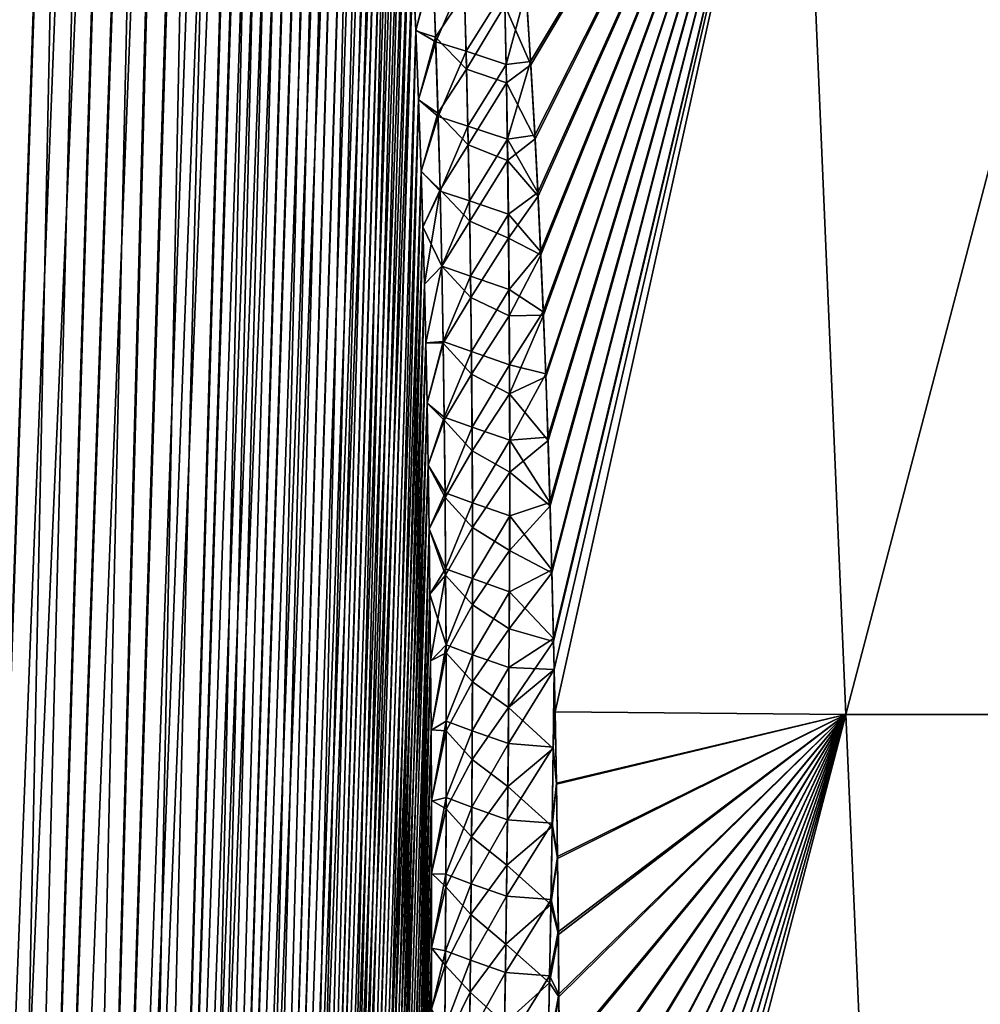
# Model space of a CAD drawing. Header units: metres. Extents: x -109 to 109, y -108 to 40.
# Tile 149 of 216: x 59.36 to 65.26, y -81.67 to -75.61. Entities that reach past the tile are written whole.
import ezdxf

# ---------------------------------------------------------------- set-up
doc = ezdxf.new("R2010")
doc.units = ezdxf.units.M
doc.layers.add('solid_K_24_42_18_000C86_XXX', color=7, linetype='CONTINUOUS')

msp = doc.modelspace()

# ---------------------------------------------------------------- linework, layer by layer
at = {"layer": 'solid_K_24_42_18_000C86_XXX'}
for points in [[(58.508202, -102.810669, -9.34737), (59.859131, -68.205284, -9.231131), (60.018959, -68.180748, -9.500344)], [(58.977177, -102.831841, -10.116003), (58.508202, -102.810669, -9.34737), (60.018959, -68.180748, -9.500344)], [(58.508202, -102.810669, -9.34737), (59.688412, -68.277779, -8.957937), (59.859131, -68.205284, -9.231131)], [(58.977177, -102.831841, -10.116003), (60.018959, -68.180748, -9.500344), (60.172413, -68.201416, -9.772555)], [(58.977177, -102.831841, -10.116003), (60.172413, -68.201416, -9.772555), (60.323551, -68.26963, -10.055494)], [(58.977356, -102.831841, 10.116307), (60.024967, -68.180695, 9.510736), (59.864613, -68.203712, 9.240135)], [(58.977356, -102.831841, 10.116307), (60.179203, -68.203453, 9.784935), (60.024967, -68.180695, 9.510736)], [(58.977356, -102.831841, 10.116307), (59.408573, -102.810715, 10.906762), (60.179203, -68.203453, 9.784935)], [(58.977356, -102.831841, 10.116307), (59.864613, -68.203712, 9.240135), (59.693634, -68.274971, 8.966091)], [(59.408573, -102.810715, 10.906762), (60.331158, -68.274429, 10.070155), (60.179203, -68.203453, 9.784935)], [(58.508202, -102.810669, -9.34737), (59.502445, -68.405632, -8.675452), (59.688412, -68.277779, -8.957937)], [(58.508415, -102.810684, 9.347705), (59.693634, -68.274971, 8.966091), (59.507889, -68.401138, 8.683512)], [(58.508415, -102.810684, 9.347705), (58.977356, -102.831841, 10.116307), (59.693634, -68.274971, 8.966091)], [(59.408455, -102.81073, -10.906535), (58.977177, -102.831841, -10.116003), (60.323551, -68.26963, -10.055494)], [(59.408455, -102.81073, -10.906535), (60.323551, -68.26963, -10.055494), (60.475147, -68.392357, -10.356121)], [(59.408573, -102.810715, 10.906762), (60.483238, -68.400612, 10.372687), (60.331158, -68.274429, 10.070155)], [(58.001713, -102.746971, -8.60115), (59.29829, -68.598389, -8.381553), (59.502445, -68.405632, -8.675452)], [(58.508202, -102.810669, -9.34737), (58.001713, -102.746971, -8.60115), (59.502445, -68.405632, -8.675452)], [(58.508415, -102.810684, 9.347705), (59.507889, -68.401138, 8.683512), (59.30471, -68.591568, 8.390559)], [(59.408455, -102.81073, -10.906535), (60.475147, -68.392357, -10.356121), (60.62793, -68.579834, -10.6788)], [(59.408573, -102.810715, 10.906762), (59.801685, -102.747047, 11.718625), (60.483238, -68.400612, 10.372687)], [(59.801685, -102.747047, 11.718625), (60.635616, -68.591072, 10.695609), (60.483238, -68.400612, 10.372687)], [(59.408455, -102.81073, -10.906535), (60.62793, -68.579834, -10.6788), (60.704407, -68.700798, -10.848765)], [(59.801685, -102.747047, 11.718625), (60.786354, -68.854164, 11.037994), (60.635616, -68.591072, 10.695609)], [(59.408455, -102.81073, -10.906535), (60.704407, -68.700798, -10.848765), (60.779961, -68.841286, -11.022955)], [(59.80162, -102.747063, -11.718479), (59.408455, -102.81073, -10.906535), (60.779961, -68.841286, -11.022955)], [(59.80162, -102.747063, -11.718479), (60.779961, -68.841286, -11.022955), (60.854515, -69.001236, -11.201459)], [(59.801685, -102.747047, 11.718625), (60.86031, -69.014679, 11.215636), (60.786354, -68.854164, 11.037994)], [(59.80162, -102.747063, -11.718479), (60.854515, -69.001236, -11.201459), (60.927502, -69.181557, -11.383328)], [(59.801685, -102.747047, 11.718625), (60.155937, -102.640434, 12.551116), (60.86031, -69.014679, 11.215636)], [(60.155937, -102.640434, 12.551116), (60.932747, -69.195442, 11.396681), (60.86031, -69.014679, 11.215636)], [(59.80162, -102.747063, -11.718479), (60.927502, -69.181557, -11.383328), (60.998798, -69.38221, -11.56846)], [(60.155937, -102.640434, 12.551116), (61.003544, -69.396454, 11.581059), (60.932747, -69.195442, 11.396681)], [(59.80162, -102.747063, -11.718479), (60.998798, -69.38221, -11.56846), (61.068169, -69.604134, -11.756554)], [(60.155937, -102.640434, 12.551116), (61.072422, -69.618576, 11.768362), (61.003544, -69.396454, 11.581059)], [(59.80162, -102.747063, -11.718479), (61.068169, -69.604134, -11.756554), (61.135498, -69.847443, -11.947519)], [(60.155937, -102.640434, 12.551116), (61.139256, -69.861908, 11.958444), (61.072422, -69.618576, 11.768362)], [(60.15591, -102.640442, -12.551044), (59.80162, -102.747063, -11.718479), (61.135498, -69.847443, -11.947519)], [(60.15591, -102.640442, -12.551044), (61.135498, -69.847443, -11.947519), (61.200615, -70.112923, -12.141137)], [(60.155937, -102.640434, 12.551116), (61.203903, -70.127251, 12.151175), (61.139256, -69.861908, 11.958444)], [(60.15591, -102.640442, -12.551044), (61.200615, -70.112923, -12.141137), (61.263393, -70.400864, -12.337244)], [(60.155937, -102.640434, 12.551116), (60.470486, -102.49028, 13.403612), (61.203903, -70.127251, 12.151175)], [(60.470486, -102.49028, 13.403612), (61.266258, -70.414886, 12.346438), (61.203903, -70.127251, 12.151175)], [(60.15591, -102.640442, -12.551044), (61.263393, -70.400864, -12.337244), (61.323742, -70.711952, -12.535793)], [(60.470486, -102.49028, 13.403612), (61.326214, -70.72554, 12.54417), (61.266258, -70.414886, 12.346438)], [(60.15591, -102.640442, -12.551044), (61.323742, -70.711952, -12.535793), (61.381542, -71.04686, -12.736664)], [(60.470486, -102.49028, 13.403612), (61.383659, -71.059898, 12.744247), (61.326214, -70.72554, 12.54417)], [(60.470482, -102.49028, -13.403603), (60.15591, -102.640442, -12.551044), (61.381542, -71.04686, -12.736664)], [(60.470482, -102.49028, -13.403603), (61.381542, -71.04686, -12.736664), (61.436733, -71.406052, -12.939841)], [(60.470486, -102.49028, 13.403612), (61.438526, -71.418427, 12.946656), (61.383659, -71.059898, 12.744247)], [(60.470482, -102.49028, -13.403603), (61.436733, -71.406052, -12.939841), (61.489201, -71.79068, -13.145243)], [(60.470486, -102.49028, 13.403612), (60.744411, -102.295357, 14.275787), (61.438526, -71.418427, 12.946656)], [(60.744411, -102.295357, 14.275787), (61.490704, -71.802315, 13.151313), (61.438526, -71.418427, 12.946656)], [(60.470482, -102.49028, -13.403603), (61.489201, -71.79068, -13.145243), (61.538898, -72.200966, -13.35285)], [(60.744411, -102.295357, 14.275787), (61.540134, -72.211784, 13.358197), (61.490704, -71.802315, 13.151313)], [(60.470482, -102.49028, -13.403603), (61.538898, -72.200966, -13.35285), (61.570415, -72.489777, -13.492426)], [(60.744411, -102.295357, 14.275787), (61.571491, -72.500008, 13.497308), (61.540134, -72.211784, 13.358197)], [(60.470482, -102.49028, -13.403603), (61.570415, -72.489777, -13.492426), (61.600647, -72.79039, -13.632954)], [(60.744411, -102.295357, 14.275787), (61.601578, -72.800018, 13.637383), (61.571491, -72.500008, 13.497308)], [(60.744419, -102.295349, -14.275813), (60.470482, -102.49028, -13.403603), (61.600647, -72.79039, -13.632954)], [(60.744411, -102.295357, 14.275787), (61.630344, -73.11248, 13.778379), (61.601578, -72.800018, 13.637383)], [(60.744419, -102.295349, -14.275813), (61.600647, -72.79039, -13.632954), (61.629551, -73.1035, -13.774391)], [(60.744411, -102.295357, 14.275787), (60.976429, -102.054451, 15.166787), (61.630344, -73.11248, 13.778379)], [(60.744419, -102.295349, -14.275813), (61.629551, -73.1035, -13.774391), (61.65707, -73.429909, -13.916687)], [(60.976429, -102.054451, 15.166787), (61.657742, -73.438232, 13.920253), (61.630344, -73.11248, 13.778379)], [(62.498985, -75.867546, -16.055075), (62.471039, -75.429276, -15.882641), (64.147537, -73.114449, -16.455627)], [(62.472519, -75.451485, 15.891516), (62.500298, -75.889404, 16.063519), (64.14772, -73.114449, 16.455765)], [(62.525112, -76.321938, -16.227875), (62.498985, -75.867546, -16.055075), (64.147537, -73.114449, -16.455627)], [(62.500298, -75.889404, 16.063519), (62.526272, -76.343422, 16.235893), (64.14772, -73.114449, 16.455765)], [(62.543335, -76.674004, -16.35766), (62.525112, -76.321938, -16.227875), (64.147537, -73.114449, -16.455627)], [(62.526272, -76.343422, 16.235893), (62.544384, -76.695183, 16.365362), (64.14772, -73.114449, 16.455765)], [(62.560368, -77.035866, -16.487539), (62.543335, -76.674004, -16.35766), (64.147537, -73.114449, -16.455627)], [(62.544384, -76.695183, 16.365362), (62.561314, -77.056725, 16.494928), (64.14772, -73.114449, 16.455765)], [(62.576477, -77.406891, -16.617434), (62.560368, -77.035866, -16.487539), (64.147537, -73.114449, -16.455627)], [(62.561314, -77.056725, 16.494928), (62.57732, -77.427399, 16.624514), (64.14772, -73.114449, 16.455765)], [(62.591553, -77.787582, -16.747318), (62.576477, -77.406891, -16.617434), (64.147537, -73.114449, -16.455627)], [(62.57732, -77.427399, 16.624514), (62.5923, -77.807732, 16.754091), (64.14772, -73.114449, 16.455765)], [(62.605457, -78.178535, -16.877157), (62.591553, -77.787582, -16.747318), (64.147537, -73.114449, -16.455627)], [(62.5923, -77.807732, 16.754091), (62.606113, -78.198311, 16.883629), (64.14772, -73.114449, 16.455765)], [(62.618061, -78.580338, -17.006914), (62.605457, -78.178535, -16.877157), (64.147537, -73.114449, -16.455627)], [(62.606113, -78.198311, 16.883629), (62.618637, -78.599724, 17.01309), (64.14772, -73.114449, 16.455765)], [(62.629459, -78.992851, -17.136501), (62.618061, -78.580338, -17.006914), (64.147537, -73.114449, -16.455627)], [(62.618637, -78.599724, 17.01309), (62.629955, -79.011841, 17.142384), (64.14772, -73.114449, 16.455765)], [(62.63987, -79.415497, -17.265808), (62.629459, -78.992851, -17.136501), (64.147537, -73.114449, -16.455627)], [(62.629955, -79.011841, 17.142384), (62.640289, -79.434067, 17.271404), (64.14772, -73.114449, 16.455765)], [(62.644146, -79.606934, -17.323231), (62.63987, -79.415497, -17.265808), (64.147537, -73.114449, -16.455627)], [(62.640289, -79.434067, 17.271404), (62.644119, -79.606018, 17.32295), (64.14772, -73.114449, 16.455765)], [(62.644119, -79.606018, 17.32295), (62.649487, -79.866341, 17.399897), (64.14772, -73.114449, 16.455765)], [(62.649487, -79.86586, -17.399761), (62.644146, -79.606934, -17.323231), (64.147537, -73.114449, -16.455627)], [(64.436684, -79.883408, -18.687811), (62.649487, -79.86586, -17.399761), (64.147537, -73.114449, -16.455627)], [(62.649487, -79.866341, 17.399897), (64.43679, -79.883408, 18.687876), (64.14772, -73.114449, 16.455765)], [(64.436684, -79.883408, -18.687811), (64.147537, -73.114449, -16.455627), (66.211884, -73.114449, -17.81925)], [(64.43679, -79.883408, 18.687876), (66.212021, -73.114449, 17.819326), (64.14772, -73.114449, 16.455765)], [(66.347351, -79.883408, -19.790947), (64.436684, -79.883408, -18.687811), (66.211884, -73.114449, -17.81925)], [(64.43679, -79.883408, 18.687876), (66.347404, -79.883408, 19.790974), (66.212021, -73.114449, 17.819326)], [(60.744419, -102.295349, -14.275813), (61.65707, -73.429909, -13.916687), (61.683228, -73.769096, -14.059872)], [(60.976429, -102.054451, 15.166787), (61.683784, -73.776733, 14.063032), (61.657742, -73.438232, 13.920253)], [(60.744419, -102.295349, -14.275813), (61.683228, -73.769096, -14.059872), (61.707977, -74.121605, -14.203897)], [(60.976429, -102.054451, 15.166787), (61.708435, -74.128532, 14.206668), (61.683784, -73.776733, 14.063032)], [(60.744419, -102.295349, -14.275813), (61.707977, -74.121605, -14.203897), (61.731258, -74.48848, -14.348681)], [(60.976429, -102.054451, 15.166787), (61.731628, -74.49469, 14.35108), (61.708435, -74.128532, 14.206668)], [(60.744419, -102.295349, -14.275813), (61.731258, -74.48848, -14.348681), (61.753082, -74.86937, -14.494254)], [(60.976429, -102.054451, 15.166787), (61.753376, -74.874847, 14.4963), (61.731628, -74.49469, 14.35108)], [(60.744419, -102.295349, -14.275813), (61.753082, -74.86937, -14.494254), (61.773426, -75.264519, -14.640576)], [(60.976429, -102.054451, 15.166787), (61.773651, -75.269241, 14.642288), (61.753376, -74.874847, 14.4963)], [(61.896744, -75.253197, 15.021552), (61.773651, -75.269241, 14.642288), (61.792381, -75.679131, 14.788915)], [(61.896744, -75.253197, 15.021552), (61.792381, -75.679131, 14.788915), (61.914188, -75.718948, 15.187466)], [(61.896744, -75.253197, 15.021552), (61.914188, -75.718948, 15.187466), (62.091934, -75.449814, 15.448203)], [(60.976437, -102.054436, -15.166823), (60.744419, -102.295349, -14.275813), (61.773426, -75.264519, -14.640576)], [(60.976429, -102.054451, 15.166787), (61.792381, -75.679131, 14.788915), (61.773651, -75.269241, 14.642288)], [(60.976437, -102.054436, -15.166823), (61.773426, -75.264519, -14.640576), (61.792213, -75.675156, -14.787521)], [(61.898384, -75.29081, -15.035486), (61.792213, -75.675156, -14.787521), (61.773426, -75.264519, -14.640576)], [(61.915302, -75.747185, -15.197671), (61.792213, -75.675156, -14.787521), (61.898384, -75.29081, -15.035486)], [(61.915302, -75.747185, -15.197671), (61.898384, -75.29081, -15.035486), (62.088894, -75.347511, -15.411736)], [(61.915302, -75.747185, -15.197671), (62.088894, -75.347511, -15.411736), (62.102264, -75.805336, -15.573781)], [(62.102264, -75.805336, -15.573781), (62.088894, -75.347511, -15.411736), (62.33744, -75.428215, -15.753327)], [(62.102264, -75.805336, -15.573781), (62.33744, -75.428215, -15.753327), (62.347649, -75.886749, -15.915331)], [(62.347649, -75.886749, -15.915331), (62.33744, -75.428215, -15.753327), (62.471039, -75.429276, -15.882641)], [(62.347649, -75.886749, -15.915331), (62.471039, -75.429276, -15.882641), (62.498985, -75.867546, -16.055075)], [(61.914188, -75.718948, 15.187466), (62.104958, -75.914856, 15.61146), (62.091934, -75.449814, 15.448203)], [(62.339668, -75.52462, 15.787741), (62.091934, -75.449814, 15.448203), (62.104958, -75.914856, 15.61146)], [(62.339668, -75.52462, 15.787741), (62.500298, -75.889404, 16.063519), (62.472519, -75.451485, 15.891516)], [(62.339668, -75.52462, 15.787741), (62.104958, -75.914856, 15.61146), (62.349716, -75.999557, 15.954227)], [(62.339668, -75.52462, 15.787741), (62.349716, -75.999557, 15.954227), (62.500298, -75.889404, 16.063519)], [(60.976437, -102.054436, -15.166823), (61.792213, -75.675156, -14.787521), (61.809437, -76.101357, -14.935087)], [(61.915302, -75.747185, -15.197671), (61.809437, -76.101357, -14.935087), (61.792213, -75.675156, -14.787521)], [(60.976429, -102.054451, 15.166787), (61.165092, -101.766304, 16.07567), (61.792381, -75.679131, 14.788915)], [(61.165092, -101.766304, 16.07567), (61.809559, -76.104576, 14.936179), (61.792381, -75.679131, 14.788915)], [(61.914188, -75.718948, 15.187466), (61.792381, -75.679131, 14.788915), (61.809559, -76.104576, 14.936179)], [(61.914188, -75.718948, 15.187466), (61.809559, -76.104576, 14.936179), (61.929146, -76.186661, 15.34821)], [(61.914188, -75.718948, 15.187466), (61.929146, -76.186661, 15.34821), (62.104958, -75.914856, 15.61146)], [(61.929832, -76.20546, -15.354893), (61.809437, -76.101357, -14.935087), (61.915302, -75.747185, -15.197671)], [(61.929832, -76.20546, -15.354893), (61.915302, -75.747185, -15.197671), (62.102264, -75.805336, -15.573781)], [(61.929832, -76.20546, -15.354893), (62.102264, -75.805336, -15.573781), (62.1134, -76.264732, -15.730844)], [(62.1134, -76.264732, -15.730844), (62.102264, -75.805336, -15.573781), (62.347649, -75.886749, -15.915331)], [(61.929146, -76.186661, 15.34821), (62.115726, -76.381477, 15.769665), (62.104958, -75.914856, 15.61146)], [(62.349716, -75.999557, 15.954227), (62.104958, -75.914856, 15.61146), (62.115726, -76.381477, 15.769665)], [(62.1134, -76.264732, -15.730844), (62.347649, -75.886749, -15.915331), (62.355755, -76.346581, -16.072355)], [(62.355755, -76.346581, -16.072355), (62.347649, -75.886749, -15.915331), (62.498985, -75.867546, -16.055075)], [(62.349716, -75.999557, 15.954227), (62.526272, -76.343422, 16.235893), (62.500298, -75.889404, 16.063519)], [(62.355755, -76.346581, -16.072355), (62.498985, -75.867546, -16.055075), (62.525112, -76.321938, -16.227875)], [(62.349716, -75.999557, 15.954227), (62.115726, -76.381477, 15.769665), (62.357555, -76.475861, 16.11544)], [(62.349716, -75.999557, 15.954227), (62.357555, -76.475861, 16.11544), (62.526272, -76.343422, 16.235893)], [(60.976437, -102.054436, -15.166823), (61.809437, -76.101357, -14.935087), (61.825108, -76.54287, -15.083282)], [(61.929832, -76.20546, -15.354893), (61.825108, -76.54287, -15.083282), (61.809437, -76.101357, -14.935087)], [(61.165092, -101.766304, 16.07567), (61.825188, -76.545334, 15.08409), (61.809559, -76.104576, 14.936179)], [(61.929146, -76.186661, 15.34821), (61.809559, -76.104576, 14.936179), (61.825188, -76.545334, 15.08409)], [(61.942181, -76.665451, -15.507422), (61.825108, -76.54287, -15.083282), (61.929832, -76.20546, -15.354893)], [(61.929146, -76.186661, 15.34821), (61.825188, -76.545334, 15.08409), (61.941814, -76.656174, 15.504048)], [(61.929146, -76.186661, 15.34821), (61.941814, -76.656174, 15.504048), (62.115726, -76.381477, 15.769665)], [(61.942181, -76.665451, -15.507422), (61.929832, -76.20546, -15.354893), (62.1134, -76.264732, -15.730844)], [(61.942181, -76.665451, -15.507422), (62.1134, -76.264732, -15.730844), (62.122478, -76.725563, -15.88319)], [(62.122478, -76.725563, -15.88319), (62.1134, -76.264732, -15.730844), (62.355755, -76.346581, -16.072355)], [(62.355755, -76.346581, -16.072355), (62.525112, -76.321938, -16.227875), (62.543335, -76.674004, -16.35766)], [(62.357555, -76.475861, 16.11544), (62.544384, -76.695183, 16.365362), (62.526272, -76.343422, 16.235893)], [(61.941814, -76.656174, 15.504048), (62.124413, -76.849564, 15.923049), (62.115726, -76.381477, 15.769665)], [(62.357555, -76.475861, 16.11544), (62.115726, -76.381477, 15.769665), (62.124413, -76.849564, 15.923049)], [(62.122478, -76.725563, -15.88319), (62.355755, -76.346581, -16.072355), (62.361927, -76.80761, -16.224646)], [(62.361927, -76.80761, -16.224646), (62.355755, -76.346581, -16.072355), (62.543335, -76.674004, -16.35766)], [(62.357555, -76.475861, 16.11544), (62.124413, -76.849564, 15.923049), (62.363358, -76.95343, 16.271633)], [(62.357555, -76.475861, 16.11544), (62.363358, -76.95343, 16.271633), (62.544384, -76.695183, 16.365362)], [(60.976437, -102.054436, -15.166823), (61.825108, -76.54287, -15.083282), (61.835785, -76.884911, -15.194724)], [(61.165092, -101.766304, 16.07567), (61.835842, -76.886803, 15.195333), (61.825188, -76.545334, 15.08409)], [(61.942181, -76.665451, -15.507422), (61.835785, -76.884911, -15.194724), (61.825108, -76.54287, -15.083282)], [(61.941814, -76.656174, 15.504048), (61.825188, -76.545334, 15.08409), (61.835842, -76.886803, 15.195333)], [(61.952503, -77.127022, -15.655468), (61.835785, -76.884911, -15.194724), (61.942181, -76.665451, -15.507422)], [(61.941814, -76.656174, 15.504048), (61.835842, -76.886803, 15.195333), (61.845547, -77.238205, 15.30676)], [(61.941814, -76.656174, 15.504048), (61.845547, -77.238205, 15.30676), (61.952362, -77.12735, 15.655197)], [(61.941814, -76.656174, 15.504048), (61.952362, -77.12735, 15.655197), (62.124413, -76.849564, 15.923049)], [(61.952503, -77.127022, -15.655468), (61.942181, -76.665451, -15.507422), (62.122478, -76.725563, -15.88319)], [(62.361927, -76.80761, -16.224646), (62.543335, -76.674004, -16.35766), (62.560368, -77.035866, -16.487539)], [(62.363358, -76.95343, 16.271633), (62.561314, -77.056725, 16.494928), (62.544384, -76.695183, 16.365362)], [(61.952503, -77.127022, -15.655468), (62.122478, -76.725563, -15.88319), (62.129654, -77.187737, -16.031025)], [(62.129654, -77.187737, -16.031025), (62.122478, -76.725563, -15.88319), (62.361927, -76.80761, -16.224646)], [(62.129654, -77.187737, -16.031025), (62.361927, -76.80761, -16.224646), (62.366306, -77.26976, -16.372414)], [(62.366306, -77.26976, -16.372414), (62.361927, -76.80761, -16.224646), (62.560368, -77.035866, -16.487539)], [(60.976437, -102.054436, -15.166823), (61.835785, -76.884911, -15.194724), (61.845509, -77.23687, -15.306342)], [(61.165092, -101.766304, 16.07567), (61.845547, -77.238205, 15.30676), (61.835842, -76.886803, 15.195333)], [(61.952503, -77.127022, -15.655468), (61.845509, -77.23687, -15.306342), (61.835785, -76.884911, -15.194724)], [(61.952362, -77.12735, 15.655197), (62.13118, -77.318993, 16.07184), (62.124413, -76.849564, 15.923049)], [(62.363358, -76.95343, 16.271633), (62.124413, -76.849564, 15.923049), (62.13118, -77.318993, 16.07184)], [(62.363358, -76.95343, 16.271633), (62.13118, -77.318993, 16.07184), (62.36729, -77.432175, 16.423056)], [(62.363358, -76.95343, 16.271633), (62.36729, -77.432175, 16.423056), (62.561314, -77.056725, 16.494928)], [(62.366306, -77.26976, -16.372414), (62.560368, -77.035866, -16.487539), (62.576477, -77.406891, -16.617434)], [(62.36729, -77.432175, 16.423056), (62.57732, -77.427399, 16.624514), (62.561314, -77.056725, 16.494928)], [(61.952503, -77.127022, -15.655468), (61.854324, -77.598099, -15.418234), (61.845509, -77.23687, -15.306342)], [(61.952362, -77.12735, 15.655197), (61.845547, -77.238205, 15.30676), (61.85434, -77.598869, 15.418471)], [(61.960941, -77.590065, -15.799216), (61.854324, -77.598099, -15.418234), (61.952503, -77.127022, -15.655468)], [(61.952362, -77.12735, 15.655197), (61.85434, -77.598869, 15.418471), (61.960953, -77.60006, 15.801873)], [(61.952362, -77.12735, 15.655197), (61.960953, -77.60006, 15.801873), (62.13118, -77.318993, 16.07184)], [(61.960941, -77.590065, -15.799216), (61.952503, -77.127022, -15.655468), (62.129654, -77.187737, -16.031025)], [(61.960941, -77.590065, -15.799216), (62.129654, -77.187737, -16.031025), (62.135071, -77.651146, -16.174545)], [(62.135071, -77.651146, -16.174545), (62.129654, -77.187737, -16.031025), (62.366306, -77.26976, -16.372414)], [(60.976437, -102.054436, -15.166823), (61.845509, -77.23687, -15.306342), (61.854324, -77.598099, -15.418234)], [(61.165092, -101.766304, 16.07567), (61.85434, -77.598869, 15.418471), (61.845547, -77.238205, 15.30676)], [(62.135071, -77.651146, -16.174545), (62.366306, -77.26976, -16.372414), (62.369034, -77.732964, -16.515863)], [(62.369034, -77.732964, -16.515863), (62.366306, -77.26976, -16.372414), (62.576477, -77.406891, -16.617434)], [(61.960953, -77.60006, 15.801873), (62.136177, -77.789673, 16.216261), (62.13118, -77.318993, 16.07184)], [(62.36729, -77.432175, 16.423056), (62.13118, -77.318993, 16.07184), (62.136177, -77.789673, 16.216261)], [(62.36729, -77.432175, 16.423056), (62.136177, -77.789673, 16.216261), (62.369518, -77.912003, 16.569946)], [(62.36729, -77.432175, 16.423056), (62.369518, -77.912003, 16.569946), (62.57732, -77.427399, 16.624514)], [(62.369034, -77.732964, -16.515863), (62.576477, -77.406891, -16.617434), (62.591553, -77.787582, -16.747318)], [(62.369518, -77.912003, 16.569946), (62.5923, -77.807732, 16.754091), (62.57732, -77.427399, 16.624514)], [(60.976437, -102.054436, -15.166823), (61.854324, -77.598099, -15.418234), (61.862209, -77.968819, -15.530352)], [(61.165092, -101.766304, 16.07567), (61.862213, -77.969032, 15.530417), (61.85434, -77.598869, 15.418471)], [(61.960941, -77.590065, -15.799216), (61.862209, -77.968819, -15.530352), (61.854324, -77.598099, -15.418234)], [(61.960953, -77.60006, 15.801873), (61.85434, -77.598869, 15.418471), (61.862213, -77.969032, 15.530417)], [(61.967644, -78.054466, -15.938855), (61.862209, -77.968819, -15.530352), (61.960941, -77.590065, -15.799216)], [(61.960953, -77.60006, 15.801873), (61.862213, -77.969032, 15.530417), (61.967743, -78.074165, 15.944284)], [(61.967644, -78.054466, -15.938855), (61.960941, -77.590065, -15.799216), (62.135071, -77.651146, -16.174545)], [(61.960953, -77.60006, 15.801873), (61.967743, -78.074165, 15.944284), (62.136177, -77.789673, 16.216261)], [(61.967644, -78.054466, -15.938855), (62.135071, -77.651146, -16.174545), (62.138863, -78.115715, -16.313948)], [(62.138863, -78.115715, -16.313948), (62.135071, -77.651146, -16.174545), (62.369034, -77.732964, -16.515863)], [(62.138863, -78.115715, -16.313948), (62.369034, -77.732964, -16.515863), (62.370247, -78.197136, -16.655197)], [(62.370247, -78.197136, -16.655197), (62.369034, -77.732964, -16.515863), (62.591553, -77.787582, -16.747318)], [(61.967743, -78.074165, 15.944284), (62.139545, -78.261513, 16.356493), (62.136177, -77.789673, 16.216261)], [(62.369518, -77.912003, 16.569946), (62.136177, -77.789673, 16.216261), (62.139545, -78.261513, 16.356493)], [(62.370247, -78.197136, -16.655197), (62.591553, -77.787582, -16.747318), (62.605457, -78.178535, -16.877157)], [(62.369518, -77.912003, 16.569946), (62.606113, -78.198311, 16.883629), (62.5923, -77.807732, 16.754091)], [(62.369518, -77.912003, 16.569946), (62.139545, -78.261513, 16.356493), (62.370155, -78.39286, 16.712477)], [(62.369518, -77.912003, 16.569946), (62.370155, -78.39286, 16.712477), (62.606113, -78.198311, 16.883629)], [(60.976437, -102.054436, -15.166823), (61.862209, -77.968819, -15.530352), (61.869125, -78.349731, -15.642575)], [(61.165092, -101.766304, 16.07567), (61.869118, -78.349388, 15.642481), (61.862213, -77.969032, 15.530417)], [(61.967644, -78.054466, -15.938855), (61.869125, -78.349731, -15.642575), (61.862209, -77.968819, -15.530352)], [(61.967743, -78.074165, 15.944284), (61.862213, -77.969032, 15.530417), (61.869118, -78.349388, 15.642481)], [(61.967743, -78.074165, 15.944284), (61.869118, -78.349388, 15.642481), (61.972858, -78.549576, 16.082586)], [(61.972736, -78.520111, -16.074556), (61.869125, -78.349731, -15.642575), (61.967644, -78.054466, -15.938855)], [(61.972736, -78.520111, -16.074556), (61.967644, -78.054466, -15.938855), (62.138863, -78.115715, -16.313948)], [(61.967743, -78.074165, 15.944284), (61.972858, -78.549576, 16.082586), (62.139545, -78.261513, 16.356493)], [(61.972736, -78.520111, -16.074556), (62.138863, -78.115715, -16.313948), (62.141151, -78.581352, -16.449398)], [(62.141151, -78.581352, -16.449398), (62.138863, -78.115715, -16.313948), (62.370247, -78.197136, -16.655197)], [(62.141151, -78.581352, -16.449398), (62.370247, -78.197136, -16.655197), (62.370049, -78.662231, -16.790565)], [(62.370049, -78.662231, -16.790565), (62.370247, -78.197136, -16.655197), (62.618061, -78.580338, -17.006914)], [(62.370155, -78.39286, 16.712477), (62.618637, -78.599724, 17.01309), (62.606113, -78.198311, 16.883629)], [(62.370247, -78.197136, -16.655197), (62.605457, -78.178535, -16.877157), (62.618061, -78.580338, -17.006914)], [(61.972858, -78.549576, 16.082586), (62.141392, -78.734444, 16.492685), (62.139545, -78.261513, 16.356493)], [(62.370155, -78.39286, 16.712477), (62.139545, -78.261513, 16.356493), (62.141392, -78.734444, 16.492685)], [(61.1651, -101.766289, -16.075701), (60.976437, -102.054436, -15.166823), (61.869125, -78.349731, -15.642575)], [(61.165092, -101.766304, 16.07567), (61.875019, -78.740639, 15.754542), (61.869118, -78.349388, 15.642481)], [(61.1651, -101.766289, -16.075701), (61.869125, -78.349731, -15.642575), (61.875031, -78.741516, -15.754787)], [(61.972858, -78.549576, 16.082586), (61.869118, -78.349388, 15.642481), (61.875019, -78.740639, 15.754542)], [(61.972736, -78.520111, -16.074556), (61.875031, -78.741516, -15.754787), (61.869125, -78.349731, -15.642575)], [(62.370155, -78.39286, 16.712477), (62.141392, -78.734444, 16.492685), (62.369328, -78.87468, 16.850819)], [(62.370155, -78.39286, 16.712477), (62.369328, -78.87468, 16.850819), (62.618637, -78.599724, 17.01309)], [(61.976326, -78.986931, -16.206451), (61.875031, -78.741516, -15.754787), (61.972736, -78.520111, -16.074556)], [(61.976326, -78.986931, -16.206451), (61.972736, -78.520111, -16.074556), (62.141151, -78.581352, -16.449398)], [(61.972858, -78.549576, 16.082586), (61.875019, -78.740639, 15.754542), (61.976406, -79.026207, 16.216927)], [(61.972858, -78.549576, 16.082586), (61.976406, -79.026207, 16.216927), (62.141392, -78.734444, 16.492685)], [(61.976326, -78.986931, -16.206451), (62.141151, -78.581352, -16.449398), (62.142036, -79.047997, -16.581028)], [(62.142036, -79.047997, -16.581028), (62.141151, -78.581352, -16.449398), (62.370049, -78.662231, -16.790565)], [(62.370049, -78.662231, -16.790565), (62.618061, -78.580338, -17.006914), (62.629459, -78.992851, -17.136501)], [(62.369328, -78.87468, 16.850819), (62.629955, -79.011841, 17.142384), (62.618637, -78.599724, 17.01309)], [(62.142036, -79.047997, -16.581028), (62.370049, -78.662231, -16.790565), (62.368538, -79.128189, -16.922106)], [(62.368538, -79.128189, -16.922106), (62.370049, -78.662231, -16.790565), (62.629459, -78.992851, -17.136501)], [(61.165092, -101.766304, 16.07567), (61.308887, -101.428734, 17.001799), (61.875019, -78.740639, 15.754542)], [(61.1651, -101.766289, -16.075701), (61.875031, -78.741516, -15.754787), (61.879959, -79.143738, -15.867071)], [(61.308887, -101.428734, 17.001799), (61.879944, -79.142334, 15.866686), (61.875019, -78.740639, 15.754542)], [(61.976406, -79.026207, 16.216927), (61.875019, -78.740639, 15.754542), (61.879944, -79.142334, 15.866686)], [(61.976326, -78.986931, -16.206451), (61.879959, -79.143738, -15.867071), (61.875031, -78.741516, -15.754787)], [(61.976406, -79.026207, 16.216927), (62.141827, -79.208397, 16.62499), (62.141392, -78.734444, 16.492685)], [(62.369328, -78.87468, 16.850819), (62.141392, -78.734444, 16.492685), (62.141827, -79.208397, 16.62499)], [(62.369328, -78.87468, 16.850819), (62.141827, -79.208397, 16.62499), (62.367149, -79.357399, 16.985132)], [(62.369328, -78.87468, 16.850819), (62.367149, -79.357399, 16.985132), (62.629955, -79.011841, 17.142384)], [(61.978516, -79.454849, -16.334667), (61.879959, -79.143738, -15.867071), (61.976326, -78.986931, -16.206451)], [(61.978516, -79.454849, -16.334667), (61.976326, -78.986931, -16.206451), (62.142036, -79.047997, -16.581028)], [(62.368538, -79.128189, -16.922106), (62.629459, -78.992851, -17.136501), (62.63987, -79.415497, -17.265808)], [(61.976406, -79.026207, 16.216927), (61.879944, -79.142334, 15.866686), (61.883911, -79.554298, 15.978933)], [(61.976406, -79.026207, 16.216927), (61.883911, -79.554298, 15.978933), (61.978508, -79.503975, 16.347448)], [(61.976406, -79.026207, 16.216927), (61.978508, -79.503975, 16.347448), (62.141827, -79.208397, 16.62499)], [(61.978516, -79.454849, -16.334667), (62.142036, -79.047997, -16.581028), (62.141621, -79.515594, -16.708973)], [(62.141621, -79.515594, -16.708973), (62.142036, -79.047997, -16.581028), (62.368538, -79.128189, -16.922106)], [(62.367149, -79.357399, 16.985132), (62.640289, -79.434067, 17.271404), (62.629955, -79.011841, 17.142384)], [(62.141621, -79.515594, -16.708973), (62.368538, -79.128189, -16.922106), (62.365818, -79.594971, -17.049957)], [(62.365818, -79.594971, -17.049957), (62.368538, -79.128189, -16.922106), (62.63987, -79.415497, -17.265808)], [(61.1651, -101.766289, -16.075701), (61.879959, -79.143738, -15.867071), (61.883926, -79.556229, -15.979447)], [(61.308887, -101.428734, 17.001799), (61.883911, -79.554298, 15.978933), (61.879944, -79.142334, 15.866686)], [(61.978516, -79.454849, -16.334667), (61.883926, -79.556229, -15.979447), (61.879959, -79.143738, -15.867071)], [(61.978508, -79.503975, 16.347448), (62.140961, -79.683296, 16.753555), (62.141827, -79.208397, 16.62499)], [(62.367149, -79.357399, 16.985132), (62.141827, -79.208397, 16.62499), (62.140961, -79.683296, 16.753555)], [(62.367149, -79.357399, 16.985132), (62.140961, -79.683296, 16.753555), (62.363724, -79.840965, 17.115578)], [(62.367149, -79.357399, 16.985132), (62.363724, -79.840965, 17.115578), (62.640289, -79.434067, 17.271404)], [(62.365818, -79.594971, -17.049957), (62.63987, -79.415497, -17.265808), (62.644146, -79.606934, -17.323231)], [(61.978516, -79.454849, -16.334667), (61.886883, -79.979774, -16.091749), (61.883926, -79.556229, -15.979447)], [(61.979404, -79.923798, -16.459335), (61.886883, -79.979774, -16.091749), (61.978516, -79.454849, -16.334667)], [(61.979404, -79.923798, -16.459335), (61.978516, -79.454849, -16.334667), (62.141621, -79.515594, -16.708973)], [(62.363724, -79.840965, 17.115578), (62.644119, -79.606018, 17.32295), (62.640289, -79.434067, 17.271404)], [(61.978508, -79.503975, 16.347448), (61.883911, -79.554298, 15.978933), (61.886868, -79.977333, 16.091116)], [(61.978508, -79.503975, 16.347448), (61.886868, -79.977333, 16.091116), (61.979271, -79.982796, 16.474295)], [(61.978508, -79.503975, 16.347448), (61.979271, -79.982796, 16.474295), (62.140961, -79.683296, 16.753555)], [(61.979404, -79.923798, -16.459335), (62.141621, -79.515594, -16.708973), (62.139999, -79.984077, -16.833364)], [(62.139999, -79.984077, -16.833364), (62.141621, -79.515594, -16.708973), (62.365818, -79.594971, -17.049957)], [(61.1651, -101.766289, -16.075701), (61.883926, -79.556229, -15.979447), (61.886883, -79.979774, -16.091749)], [(61.308887, -101.428734, 17.001799), (61.886868, -79.977333, 16.091116), (61.883911, -79.554298, 15.978933)], [(62.139999, -79.984077, -16.833364), (62.365818, -79.594971, -17.049957), (62.361977, -80.062515, -17.174257)], [(62.361977, -80.062515, -17.174257), (62.365818, -79.594971, -17.049957), (62.644146, -79.606934, -17.323231)], [(62.361977, -80.062515, -17.174257), (62.644146, -79.606934, -17.323231), (62.638367, -80.083298, -17.450857)], [(62.363724, -79.840965, 17.115578), (62.63821, -80.092529, 17.453266), (62.644119, -79.606018, 17.32295)], [(62.63821, -80.092529, 17.453266), (62.649487, -79.866341, 17.399897), (62.644119, -79.606018, 17.32295)], [(62.638367, -80.083298, -17.450857), (62.644146, -79.606934, -17.323231), (62.649487, -79.86586, -17.399761)], [(61.979271, -79.982796, 16.474295), (62.138889, -80.159088, 16.878504), (62.140961, -79.683296, 16.753555)], [(62.363724, -79.840965, 17.115578), (62.140961, -79.683296, 16.753555), (62.138889, -80.159088, 16.878504)], [(62.363724, -79.840965, 17.115578), (62.138889, -80.159088, 16.878504), (62.359142, -80.32534, 17.242268)], [(62.363724, -79.840965, 17.115578), (62.359142, -80.32534, 17.242268), (62.63821, -80.092529, 17.453266)], [(62.63821, -80.092529, 17.453266), (62.657452, -80.311089, 17.528324), (62.649487, -79.866341, 17.399897)], [(62.638367, -80.083298, -17.450857), (62.649487, -79.86586, -17.399761), (62.65736, -80.305481, -17.52673)], [(62.65736, -80.305481, -17.52673), (62.649487, -79.86586, -17.399761), (64.436684, -79.883408, -18.687811)], [(62.657452, -80.311089, 17.528324), (64.43679, -79.883408, 18.687876), (62.649487, -79.866341, 17.399897)], [(62.654495, -86.706276, 19.020168), (64.734818, -86.734787, 20.377901), (64.43679, -79.883408, 18.687876)], [(62.659729, -86.27626, 18.938202), (62.654495, -86.706276, 19.020168), (64.43679, -79.883408, 18.687876)], [(62.654499, -86.706291, -19.020172), (62.659782, -86.271927, -18.937366), (64.436684, -79.883408, -18.687811)], [(64.73481, -86.734787, -20.377899), (62.654499, -86.706291, -19.020172), (64.436684, -79.883408, -18.687811)], [(62.663879, -80.756996, -17.65329), (62.65736, -80.305481, -17.52673), (64.436684, -79.883408, -18.687811)], [(62.657452, -80.311089, 17.528324), (62.664024, -80.768028, 17.656342), (64.43679, -79.883408, 18.687876)], [(62.664474, -85.853218, 18.855307), (62.659729, -86.27626, 18.938202), (64.43679, -79.883408, 18.687876)], [(62.659782, -86.271927, -18.937366), (62.664562, -85.844673, -18.853607), (64.436684, -79.883408, -18.687811)], [(62.669235, -81.219864, -17.77931), (62.663879, -80.756996, -17.65329), (64.436684, -79.883408, -18.687811)], [(62.664024, -80.768028, 17.656342), (62.669403, -81.236649, 17.78381), (64.43679, -79.883408, 18.687876)], [(62.668625, -85.437469, 18.771553), (62.664474, -85.853218, 18.855307), (64.43679, -79.883408, 18.687876)], [(62.664562, -85.844673, -18.853607), (62.668739, -85.424843, -18.76897), (64.436684, -79.883408, -18.687811)], [(62.672379, -84.978119, 18.676176), (62.668625, -85.437469, 18.771553), (64.43679, -79.883408, 18.687876)], [(62.668739, -85.424843, -18.76897), (62.672474, -84.96505, -18.673422), (64.436684, -79.883408, -18.687811)], [(62.672832, -81.603043, -17.880959), (62.669235, -81.219864, -17.77931), (64.436684, -79.883408, -18.687811)], [(62.669403, -81.236649, 17.78381), (62.672962, -81.619446, 17.88525), (64.43679, -79.883408, 18.687876)], [(62.675213, -84.528366, 18.579885), (62.672379, -84.978119, 18.676176), (64.43679, -79.883408, 18.687876)], [(62.672474, -84.96505, -18.673422), (62.675293, -84.514854, -18.576954), (64.436684, -79.883408, -18.687811)], [(62.675678, -81.993896, -17.982149), (62.672832, -81.603043, -17.880959), (64.436684, -79.883408, -18.687811)], [(62.672962, -81.619446, 17.88525), (62.67577, -82.009903, 17.986235), (64.43679, -79.883408, 18.687876)], [(62.677208, -84.087677, 18.48274), (62.675213, -84.528366, 18.579885), (64.43679, -79.883408, 18.687876)], [(62.675293, -84.514854, -18.576954), (62.677265, -84.07373, -18.479626), (64.436684, -79.883408, -18.687811)], [(62.677704, -82.392853, -18.082846), (62.675678, -81.993896, -17.982149), (64.436684, -79.883408, -18.687811)], [(62.67577, -82.009903, 17.986235), (62.677761, -82.408463, 18.086729), (64.43679, -79.883408, 18.687876)], [(62.678448, -83.655563, 18.384792), (62.677208, -84.087677, 18.48274), (64.43679, -79.883408, 18.687876)], [(62.677265, -84.07373, -18.479626), (62.678478, -83.64119, -18.381493), (64.436684, -79.883408, -18.687811)], [(62.678837, -82.800331, -18.183012), (62.677704, -82.392853, -18.082846), (64.436684, -79.883408, -18.687811)], [(62.677761, -82.408463, 18.086729), (62.67886, -82.815536, 18.186697), (64.43679, -79.883408, 18.687876)], [(62.679012, -83.231499, 18.286089), (62.678448, -83.655563, 18.384792), (64.43679, -79.883408, 18.687876)], [(62.678478, -83.64119, -18.381493), (62.67902, -83.216705, -18.282598), (64.436684, -79.883408, -18.687811)], [(62.67902, -83.216705, -18.282598), (62.678837, -82.800331, -18.183012), (64.436684, -79.883408, -18.687811)], [(62.67886, -82.815536, 18.186697), (62.679012, -83.231499, 18.286089), (64.43679, -79.883408, 18.687876)], [(64.73481, -86.734787, -20.377899), (64.436684, -79.883408, -18.687811), (66.347351, -79.883408, -19.790947)], [(64.734818, -86.734787, 20.377901), (66.347404, -79.883408, 19.790974), (64.43679, -79.883408, 18.687876)], [(66.950806, -86.706299, -21.500647), (64.73481, -86.734787, -20.377899), (66.347351, -79.883408, -19.790947)], [(64.734818, -86.734787, 20.377901), (66.950806, -86.706299, 21.500647), (66.347404, -79.883408, 19.790974)], [(61.979404, -79.923798, -16.459335), (61.888786, -80.415169, -16.20381), (61.886883, -79.979774, -16.091749)], [(61.979084, -80.3937, -16.580568), (61.888786, -80.415169, -16.20381), (61.979404, -79.923798, -16.459335)], [(61.979084, -80.3937, -16.580568), (61.979404, -79.923798, -16.459335), (62.139999, -79.984077, -16.833364)], [(61.1651, -101.766289, -16.075701), (61.886883, -79.979774, -16.091749), (61.888786, -80.415169, -16.20381)], [(61.308887, -101.428734, 17.001799), (61.888775, -80.412231, 16.203068), (61.886868, -79.977333, 16.091116)], [(61.979271, -79.982796, 16.474295), (61.886868, -79.977333, 16.091116), (61.888775, -80.412231, 16.203068)], [(61.979271, -79.982796, 16.474295), (61.888775, -80.412231, 16.203068), (61.978779, -80.462608, 16.597567)], [(61.979271, -79.982796, 16.474295), (61.978779, -80.462608, 16.597567), (62.138889, -80.159088, 16.878504)], [(61.979084, -80.3937, -16.580568), (62.139999, -79.984077, -16.833364), (62.137257, -80.4534, -16.954315)], [(62.137257, -80.4534, -16.954315), (62.139999, -79.984077, -16.833364), (62.361977, -80.062515, -17.174257)], [(62.137257, -80.4534, -16.954315), (62.361977, -80.062515, -17.174257), (62.357094, -80.530792, -17.295109)], [(62.357094, -80.530792, -17.295109), (62.361977, -80.062515, -17.174257), (62.638367, -80.083298, -17.450857)], [(62.357094, -80.530792, -17.295109), (62.638367, -80.083298, -17.450857), (62.631813, -80.55172, -17.572748)], [(62.359142, -80.32534, 17.242268), (62.631447, -80.571907, 17.577871), (62.63821, -80.092529, 17.453266)], [(62.63821, -80.092529, 17.453266), (62.631447, -80.571907, 17.577871), (62.657452, -80.311089, 17.528324)], [(62.631813, -80.55172, -17.572748), (62.638367, -80.083298, -17.450857), (62.65736, -80.305481, -17.52673)], [(61.978779, -80.462608, 16.597567), (62.135685, -80.635727, 16.999937), (62.138889, -80.159088, 16.878504)], [(62.359142, -80.32534, 17.242268), (62.138889, -80.159088, 16.878504), (62.135685, -80.635727, 16.999937)], [(62.359142, -80.32534, 17.242268), (62.135685, -80.635727, 16.999937), (62.353481, -80.810471, 17.365318)], [(62.359142, -80.32534, 17.242268), (62.353481, -80.810471, 17.365318), (62.631447, -80.571907, 17.577871)], [(62.631447, -80.571907, 17.577871), (62.664024, -80.768028, 17.656342), (62.657452, -80.311089, 17.528324)], [(62.631813, -80.55172, -17.572748), (62.65736, -80.305481, -17.52673), (62.663879, -80.756996, -17.65329)], [(61.979084, -80.3937, -16.580568), (61.889641, -80.862473, -16.315626), (61.888786, -80.415169, -16.20381)], [(61.977631, -80.86451, -16.698462), (61.889641, -80.862473, -16.315626), (61.979084, -80.3937, -16.580568)], [(61.977631, -80.86451, -16.698462), (61.979084, -80.3937, -16.580568), (62.137257, -80.4534, -16.954315)], [(61.1651, -101.766289, -16.075701), (61.888786, -80.415169, -16.20381), (61.889641, -80.862473, -16.315626)], [(61.308887, -101.428734, 17.001799), (61.889641, -80.859062, 16.314787), (61.888775, -80.412231, 16.203068)], [(61.978779, -80.462608, 16.597567), (61.888775, -80.412231, 16.203068), (61.889641, -80.859062, 16.314787)], [(61.977631, -80.86451, -16.698462), (62.137257, -80.4534, -16.954315), (62.133469, -80.923508, -17.071918)], [(62.133469, -80.923508, -17.071918), (62.137257, -80.4534, -16.954315), (62.357094, -80.530792, -17.295109)], [(61.978779, -80.462608, 16.597567), (61.889641, -80.859062, 16.314787), (61.977119, -80.943367, 16.717369)], [(61.978779, -80.462608, 16.597567), (61.977119, -80.943367, 16.717369), (62.135685, -80.635727, 16.999937)], [(62.133469, -80.923508, -17.071918), (62.357094, -80.530792, -17.295109), (62.351238, -80.999763, -17.412605)], [(62.351238, -80.999763, -17.412605), (62.357094, -80.530792, -17.295109), (62.631813, -80.55172, -17.572748)], [(62.351238, -80.999763, -17.412605), (62.631813, -80.55172, -17.572748), (62.624332, -81.020752, -17.691242)], [(62.353481, -80.810471, 17.365318), (62.623726, -81.051926, 17.698923), (62.631447, -80.571907, 17.577871)], [(62.631447, -80.571907, 17.577871), (62.623726, -81.051926, 17.698923), (62.664024, -80.768028, 17.656342)], [(62.624332, -81.020752, -17.691242), (62.631813, -80.55172, -17.572748), (62.663879, -80.756996, -17.65329)], [(61.977119, -80.943367, 16.717369), (62.131428, -81.113174, 17.117958), (62.135685, -80.635727, 16.999937)], [(62.353481, -80.810471, 17.365318), (62.135685, -80.635727, 16.999937), (62.131428, -81.113174, 17.117958)], [(62.624332, -81.020752, -17.691242), (62.663879, -80.756996, -17.65329), (62.669235, -81.219864, -17.77931)], [(62.353481, -80.810471, 17.365318), (62.131428, -81.113174, 17.117958), (62.346828, -81.296326, 17.484838)], [(62.353481, -80.810471, 17.365318), (62.346828, -81.296326, 17.484838), (62.623726, -81.051926, 17.698923)], [(62.623726, -81.051926, 17.698923), (62.669403, -81.236649, 17.78381), (62.664024, -80.768028, 17.656342)], [(61.1651, -101.766289, -16.075701), (61.889641, -80.862473, -16.315626), (61.889507, -81.320938, -16.427355)], [(61.308887, -101.428734, 17.001799), (61.889515, -81.317062, 16.42643), (61.889641, -80.859062, 16.314787)], [(61.977631, -80.86451, -16.698462), (61.889507, -81.320938, -16.427355), (61.889641, -80.862473, -16.315626)], [(61.975117, -81.336174, -16.813101), (61.889507, -81.320938, -16.427355), (61.977631, -80.86451, -16.698462)], [(61.977119, -80.943367, 16.717369), (61.889641, -80.859062, 16.314787), (61.889515, -81.317062, 16.42643)], [(61.975117, -81.336174, -16.813101), (61.977631, -80.86451, -16.698462), (62.133469, -80.923508, -17.071918)], [(61.977119, -80.943367, 16.717369), (61.889515, -81.317062, 16.42643), (61.974365, -81.425003, 16.833797)], [(61.977119, -80.943367, 16.717369), (61.974365, -81.425003, 16.833797), (62.131428, -81.113174, 17.117958)], [(61.975117, -81.336174, -16.813101), (62.133469, -80.923508, -17.071918), (62.128704, -81.394379, -17.186264)], [(62.128704, -81.394379, -17.186264), (62.133469, -80.923508, -17.071918), (62.351238, -80.999763, -17.412605)], [(62.128704, -81.394379, -17.186264), (62.351238, -80.999763, -17.412605), (62.344482, -81.469391, -17.526844)], [(62.344482, -81.469391, -17.526844), (62.351238, -80.999763, -17.412605), (62.624332, -81.020752, -17.691242)], [(62.344482, -81.469391, -17.526844), (62.624332, -81.020752, -17.691242), (62.616005, -81.490379, -17.806438)], [(62.346828, -81.296326, 17.484838), (62.615116, -81.532562, 17.816536), (62.623726, -81.051926, 17.698923)], [(62.623726, -81.051926, 17.698923), (62.615116, -81.532562, 17.816536), (62.669403, -81.236649, 17.78381)], [(62.616005, -81.490379, -17.806438), (62.624332, -81.020752, -17.691242), (62.669235, -81.219864, -17.77931)], [(61.974365, -81.425003, 16.833797), (62.126202, -81.59137, 17.232668), (62.131428, -81.113174, 17.117958)], [(62.346828, -81.296326, 17.484838), (62.131428, -81.113174, 17.117958), (62.126202, -81.59137, 17.232668)], [(62.615116, -81.532562, 17.816536), (62.672962, -81.619446, 17.88525), (62.669403, -81.236649, 17.78381)], [(62.616005, -81.490379, -17.806438), (62.669235, -81.219864, -17.77931), (62.672832, -81.603043, -17.880959)], [(62.346828, -81.296326, 17.484838), (62.126202, -81.59137, 17.232668), (62.33926, -81.78286, 17.600937)], [(62.346828, -81.296326, 17.484838), (62.33926, -81.78286, 17.600937), (62.615116, -81.532562, 17.816536)], [(61.1651, -101.766289, -16.075701), (61.889507, -81.320938, -16.427355), (61.888653, -81.69632, -16.516529)], [(61.308887, -101.428734, 17.001799), (61.888668, -81.692085, 16.515541), (61.889515, -81.317062, 16.42643)], [(61.975117, -81.336174, -16.813101), (61.888653, -81.69632, -16.516529), (61.889507, -81.320938, -16.427355)], [(61.971619, -81.80864, -16.924576), (61.888653, -81.69632, -16.516529), (61.975117, -81.336174, -16.813101)], [(61.974365, -81.425003, 16.833797), (61.889515, -81.317062, 16.42643), (61.888668, -81.692085, 16.515541)], [(61.971619, -81.80864, -16.924576), (61.975117, -81.336174, -16.813101), (62.128704, -81.394379, -17.186264)], [(61.974365, -81.425003, 16.833797), (61.888668, -81.692085, 16.515541), (61.9706, -81.907463, 16.946951)], [(61.974365, -81.425003, 16.833797), (61.9706, -81.907463, 16.946951), (62.126202, -81.59137, 17.232668)], [(61.971619, -81.80864, -16.924576), (62.128704, -81.394379, -17.186264), (62.123032, -81.865952, -17.297445)], [(62.123032, -81.865952, -17.297445), (62.128704, -81.394379, -17.186264), (62.344482, -81.469391, -17.526844)], [(62.123032, -81.865952, -17.297445), (62.344482, -81.469391, -17.526844), (62.336895, -81.939651, -17.637918)], [(62.336895, -81.939651, -17.637918), (62.344482, -81.469391, -17.526844), (62.616005, -81.490379, -17.806438)], [(62.336895, -81.939651, -17.637918), (62.616005, -81.490379, -17.806438), (62.606888, -81.960571, -17.918434)], [(62.33926, -81.78286, 17.600937), (62.60569, -82.013786, 17.930807), (62.615116, -81.532562, 17.816536)], [(62.615116, -81.532562, 17.816536), (62.60569, -82.013786, 17.930807), (62.672962, -81.619446, 17.88525)], [(62.606888, -81.960571, -17.918434), (62.616005, -81.490379, -17.806438), (62.672832, -81.603043, -17.880959)], [(61.9706, -81.907463, 16.946951), (62.120071, -82.070282, 17.34416), (62.126202, -81.59137, 17.232668)], [(62.33926, -81.78286, 17.600937), (62.126202, -81.59137, 17.232668), (62.120071, -82.070282, 17.34416)], [(62.606888, -81.960571, -17.918434), (62.672832, -81.603043, -17.880959), (62.675678, -81.993896, -17.982149)], [(62.60569, -82.013786, 17.930807), (62.67577, -82.009903, 17.986235), (62.672962, -81.619446, 17.88525)]]:
    msp.add_3dface(points, dxfattribs=at)

doc.saveas('drawing.dxf')
